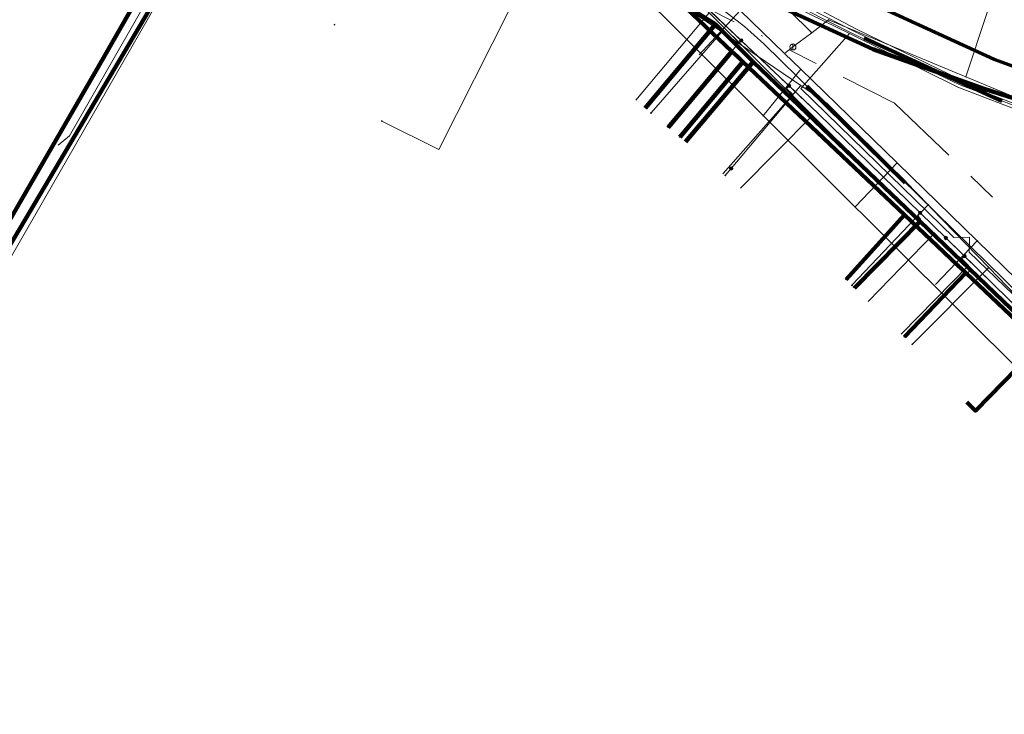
# Model space of a CAD drawing. Header units: metres. Extents: x 98902 to 136161, y 449037 to 499677.
# Tile 146 of 200: x 113624 to 113689, y 483412 to 483458. Entities that reach past the tile are written whole.
import ezdxf
from ezdxf.lldxf.tags import DXFTag

# ---------------------------------------------------------------- set-up
doc = ezdxf.new("R2010")
doc.units = ezdxf.units.M
doc.linetypes.add('RI-OVERIG', pattern=[17, 5, -2, 2, -2, 0, -2, 2, -2])
for name, color, linetype, lineweight in [('B-WE-KL-DATA-G', 90, 'KL-DATA-N', 18), ('B-WE-KL-DATA_DUCT-G', 90, 'Continuous', 100), ('B-WE-KL-DATA_HULPSTUK-S', 90, 'Continuous', 25), ('B-WE-KL-DATA_KABELBED-G', 90, 'Continuous', 100), ('B-WE-KL-ET_LS-G', 190, 'KL-LS-N', 18), ('B-WE-KL-ET_LS_HULPSTUK-S', 190, 'Continuous', 25), ('B-WE-KL-ET_LS_MANTELBUIS-G', 190, 'Continuous', 100), ('B-WE-KL-GAS_LD-G', 50, 'KL-GAS-LD-N', 18), ('B-WE-KL-GAS_LD_HULPSTUK-S', 50, 'Continuous', 25), ('B-WE-KL-WATER-G', 170, 'KL-WATER-N', 18), ('B-WE-KL-WATER_HULPSTUK-S', 170, 'Continuous', 25), ('B-WE-RI-VRIJVERVAL-G', 210, 'RI-OVERIG', 18), ('B-WE-RI-VRIJVERVAL_HULPSTUK-S', 210, 'Continuous', 25)]:
    doc.layers.add(name, color=color, linetype=linetype, lineweight=lineweight)
doc.layers.add('B-WE-OG-INFO_EIS VOORZORGSMAATREGEL-GV', color=7, linetype='Continuous', lineweight=70, true_color=0xfa194b)
doc.styles.add('NLCS-ISO', font='NLCS-ISO.ttf')
doc.styles.get("Standard").update_dxf_attribs({"font": 'arial.ttf'})
tags = doc.linetypes.add('KL-DATA-N', pattern='A,4,-1,[101,NLCS.SHX,S=0.5,R=0,X=0,Y=0],-1,4,-1,["D",Standard,S=1,R=0,X=-0.25,Y=-0.5],-1.5', length=12.5).pattern_tags.tags
tags[18] = DXFTag(74, 10)
tags = doc.linetypes.add('KL-GAS-LD-N', pattern='A,4,-1,[69,NLCS.SHX,S=0.5,R=0,X=0,Y=0],-1,4,-1,["L",Standard,S=1,R=0,X=0.25,Y=-0.5],-2', length=13).pattern_tags.tags
tags[18] = DXFTag(74, 10)
tags = doc.linetypes.add('KL-LS-N', pattern='A,4,-1,[103,NLCS.SHX,S=0.75,R=0,X=0,Y=0],-1,4,-1,["L",Standard,S=1,R=0,X=0,Y=-0.5],-2', length=13).pattern_tags.tags
tags[18] = DXFTag(74, 10)
doc.linetypes.add('KL-WATER-N', pattern='A,7,-0.5,[168,NLCS.SHX,S=0.75,R=0,X=0.75,Y=0],-2', length=9.5)

# ---------------------------------------------------------------- blocks, each defined once
blk = doc.blocks.new('SKL-WTB_HULP_OVERIG-SO')
at = {"color": 0, "linetype": 'ByBlock', "lineweight": 18}
for points in [[(-0.14, 0.14), (0.14, -0.14)], [(0.14, 0.14), (-0.14, -0.14)]]:
    blk.add_lwpolyline(points, dxfattribs=at)
at = {"color": 0, "linetype": 'ByBlock', "lineweight": 18, "style": 'NLCS-ISO', "flags": 1}
for tag, p in [('TYPE', (1.5, 0)), ('OMSCHRIJVING', (1.5, -3)), ('LABEL', (1.5, -1.5))]:
    blk.add_attdef(tag, p, '', height=1, dxfattribs=at)
blk = doc.blocks.new('SKL-WTB_HULP_AFSLUITER-SO')
at = {"color": 0, "linetype": 'ByBlock', "lineweight": 18}
blk.add_lwpolyline([(0, 0.8), (0, -0.8)], dxfattribs=at)
blk.add_circle((0, 0), 1, dxfattribs=at)
at = {"color": 0, "linetype": 'ByBlock', "lineweight": 18, "style": 'NLCS-ISO', "flags": 1}
for tag, p in [('TYPE', (1.5, 0)), ('OMSCHRIJVING', (1.5, -3)), ('LABEL', (1.5, -1.5))]:
    blk.add_attdef(tag, p, '', height=1, dxfattribs=at)
blk = doc.blocks.new('SKL-WTB_HULP_MOF-SO')
at = {"linetype": 'ByBlock', "lineweight": 18}
h = blk.add_hatch(color=0, dxfattribs=at)
h.dxf.hatch_style = 1
h.paths.add_polyline_path([(-0.5625, 0, 1), (0.5625, 0, 1)])
at = {"color": 0, "linetype": 'ByBlock', "lineweight": 18}
blk.add_circle((0, 0), 0.5625, dxfattribs=at)
at = {"color": 0, "linetype": 'ByBlock', "lineweight": 18, "style": 'NLCS-ISO', "flags": 1}
for tag, p in [('TYPE', (1.5, 0)), ('OMSCHRIJVING', (1.5, -3)), ('LABEL', (1.5, -1.5))]:
    blk.add_attdef(tag, p, '', height=1, dxfattribs=at)
blk = doc.blocks.new('SRI-HULP_OVERIG-SO')
at = {"color": 0, "linetype": 'ByBlock', "lineweight": 18}
for points in [[(-0.14, 0.14), (0.14, -0.14)], [(0.14, 0.14), (-0.14, -0.14)]]:
    blk.add_lwpolyline(points, dxfattribs=at)
at = {"color": 0, "linetype": 'ByBlock', "lineweight": 18, "style": 'NLCS-ISO', "flags": 1}
for tag, p in [('TYPE', (1.5, 0)), ('OMSCHRIJVING', (1.5, -3)), ('LABEL', (1.5, -1.5))]:
    blk.add_attdef(tag, p, '', height=1, dxfattribs=at)

msp = doc.modelspace()

# ---------------------------------------------------------------- linework, layer by layer
at = {"layer": 'B-WE-KL-DATA-G', "flags": 128}
for points in [[(113535.491, 483055.979), (113536.441, 483061.533), (113541.204, 483090.06), (113544.755, 483111.663), (113544.948, 483113.188), (113545.552, 483113.661), (113549.403, 483113.284), (113549.712, 483115.832), (113556.149, 483154.735), (113556.905, 483157.96), (113557.638, 483158.283), (113564.196, 483156.367), (113565.152, 483156.501), (113565.304, 483157.274), (113566.303, 483163.064), (113567.239, 483167.86), (113568.822, 483177.215), (113571.011, 483186.366), (113575.093, 483200.14), (113581.278, 483218.983), (113581.153, 483219.694), (113580.136, 483220.401), (113567.909, 483226.706), (113567.782, 483227.322), (113570.165, 483232.317), (113570.594, 483233.111), (113580.706, 483254.894), (113584.469, 483259.021), (113587.04, 483261.968), (113606.578, 483283.49), (113609.02, 483286.265), (113630.079, 483309.542), (113632.569, 483311.539), (113633.404, 483312.497), (113636.4, 483315.955), (113638.079, 483318.233), (113642.136, 483322.917), (113643.875, 483324.654), (113647.079, 483324.177), (113649.586, 483324.356), (113667.625, 483344.527), (113668.375, 483345.834), (113670.095, 483347.805), (113670.493, 483349.535), (113674.045, 483353.336), (113676.564, 483355.323), (113679.675, 483356.296), (113680.833, 483356.834), (113685.258, 483361.329), (113704.516, 483381.087), (113707.238, 483383.933), (113717.835, 483394.742), (113719.221, 483396.196), (113721.66, 483398.749), (113725.277, 483402.474), (113725.715, 483403.225), (113725.916, 483404.181), (113706.127, 483423.402), (113687.191, 483441.762), (113678.045, 483450.608), (113669.183, 483459.437), (113668.394, 483459.986), (113655.761, 483466.358), (113655.138, 483466.897), (113654.638, 483467.322), (113655.261, 483468.556), (113659.235, 483476.766), (113658.824, 483477.959), (113655.692, 483479.529), (113655.018, 483479.802), (113649.581, 483483.544), (113649.242, 483484.034), (113648.867, 483484.47), (113639.302, 483489.546), (113600.784, 483508.808), (113581.045, 483518.696), (113579.755, 483520.415), (113579.424, 483521.384), (113580.201, 483523.009), (113586.556, 483530.359), (113601.948, 483547.562), (113618.417, 483566.005)], [(113612.36, 483488.97), (113634.82, 483478.04), (113659.95, 483465.4), (113726, 483399.61), (113726, 483399.6)], [(113658.644, 483478.049), (113658.824, 483477.959), (113659.235, 483476.766), (113655.261, 483468.556), (113654.638, 483467.322), (113655.138, 483466.897), (113655.761, 483466.358), (113657.677, 483465.392), (113668.394, 483459.986), (113669.183, 483459.437), (113669.826, 483458.798), (113678.045, 483450.608), (113687.191, 483441.762), (113706.127, 483423.402), (113707.812, 483421.765), (113722.924, 483407.088)], [(113642.857, 483471.243), (113642.989, 483471.513), (113640.433, 483472.757), (113637.34, 483466.79), (113618.864, 483435.55), (113615.598, 483437.4)], [(113640.433, 483472.757), (113637.34, 483466.79), (113618.864, 483435.55)], [(113686.892, 483432.972), (113687.467, 483432.408), (113692.027, 483437.053), (113683.792, 483444.953), (113681.41, 483447.238), (113672.733, 483455.544), (113670.251, 483458.032), (113668.969, 483458.842), (113657.266, 483464.565), (113650.936, 483467.645), (113647.889, 483469.128), (113647.575, 483469.281), (113642.989, 483471.513), (113642.857, 483471.243)], [(113691.986, 483429.045), (113691.482, 483429.537), (113695.54, 483433.682), (113692.027, 483437.053), (113683.792, 483444.953), (113681.41, 483447.238), (113672.733, 483455.544), (113670.251, 483458.032), (113668.969, 483458.842), (113657.266, 483464.565), (113650.936, 483467.645), (113647.889, 483469.128), (113647.575, 483469.281), (113642.989, 483471.513), (113642.857, 483471.243)], [(113642.857, 483471.243), (113642.989, 483471.513), (113647.575, 483469.281), (113647.889, 483469.128), (113650.936, 483467.645), (113657.266, 483464.565), (113668.969, 483458.842), (113670.251, 483458.032), (113665.578, 483452.473)], [(113642.857, 483471.243), (113642.989, 483471.513), (113647.575, 483469.281), (113647.889, 483469.128), (113650.936, 483467.645), (113657.266, 483464.565), (113668.969, 483458.842), (113670.251, 483458.032), (113672.733, 483455.544), (113668.26, 483450.224)], [(113642.857, 483471.243), (113642.989, 483471.513), (113647.575, 483469.281), (113647.889, 483469.128), (113650.936, 483467.645), (113657.266, 483464.565), (113668.969, 483458.842), (113670.251, 483458.032), (113672.733, 483455.544), (113681.41, 483447.238), (113683.792, 483444.953), (113679.46, 483440.541)], [(113664.955, 483453.003), (113669.826, 483458.798)], [(113669.826, 483458.798), (113673.936, 483454.703)], [(113673.936, 483454.703), (113676.676, 483451.971)], [(113671.892, 483447.171), (113676.676, 483451.971)], [(113676.676, 483451.971), (113678.045, 483450.608), (113685.804, 483443.104)], [(113680.36, 483439.65), (113684.73, 483444.15), (113685.804, 483443.104)], [(113685.804, 483443.104), (113685.827, 483443.081)], [(113685.827, 483443.081), (113686.362, 483442.564)], [(113686.362, 483442.564), (113687.177, 483441.776)], [(113682.79, 483437.28), (113687.177, 483441.776)], [(113687.177, 483441.776), (113687.191, 483441.762)], [(113687.191, 483441.762), (113701.291, 483428.091)]]:
    msp.add_lwpolyline(points, dxfattribs=at)
at = {"layer": 'B-WE-KL-DATA_DUCT-G', "flags": 128}
msp.add_lwpolyline([(113615.583, 483437.403), (113618.864, 483435.55), (113637.34, 483466.79), (113640.895, 483473.648), (113641, 483473.594)], dxfattribs=at)
at = {"layer": 'B-WE-KL-DATA_KABELBED-G', "flags": 128}
for points in [[(113581.417, 483505.163), (113591.537, 483500), (113612.012, 483489.555), (113614.595, 483488.237), (113622.73, 483484.086), (113623.532, 483483.677), (113636.082, 483477.274), (113664.358, 483462.849), (113671.333, 483456.233), (113671.703, 483455.882), (113672.055, 483455.548), (113682.759, 483445.394), (113686.286, 483442.049), (113686.822, 483441.54), (113701.62, 483427.504), (113701.847, 483427.288), (113705.599, 483423.729), (113722.248, 483407.936)], [(113640.5, 483474.088), (113633.05, 483461.704), (113629.688, 483455.795), (113619.422, 483438.064), (113615.327, 483430.834), (113613.346, 483427.384), (113609.988, 483429.173)], [(113640.433, 483472.757), (113637.34, 483466.79), (113618.864, 483435.55)], [(113646.909, 483472.403), (113658.41, 483466.611), (113680.666, 483456.386), (113688.036, 483453.742), (113695.266, 483451.456)], [(113670.251, 483458.032), (113668.969, 483458.842), (113657.266, 483464.565)], [(113665.578, 483452.473), (113670.251, 483458.032)], [(113672.733, 483455.544), (113670.251, 483458.032)], [(113671.703, 483455.882), (113671.333, 483456.233), (113667.112, 483451.19)], [(113671.703, 483455.882), (113672.055, 483455.548), (113667.878, 483450.546)], [(113668.26, 483450.224), (113672.733, 483455.544)], [(113681.41, 483447.238), (113672.733, 483455.544)], [(113683.792, 483444.953), (113681.41, 483447.238)], [(113682.759, 483445.394), (113678.893, 483441.105)], [(113679.46, 483440.541), (113683.792, 483444.953)], [(113692.027, 483437.053), (113683.792, 483444.953)], [(113686.286, 483442.049), (113686.822, 483441.54), (113682.754, 483437.315)], [(113686.892, 483432.972), (113687.467, 483432.408), (113692.027, 483437.053)]]:
    msp.add_lwpolyline(points, dxfattribs=at)
at = {"layer": 'B-WE-KL-ET_LS-G', "flags": 128}
for points in [[(113749.382, 483431.923), (113748.262, 483431.905), (113748.149, 483431.911), (113748.039, 483431.935), (113735.11, 483435.769), (113733.986, 483436.175), (113732.917, 483436.709), (113722.35, 483442.783), (113721.969, 483443.173), (113721.85, 483443.704), (113721.938, 483445.321), (113721.684, 483446.043), (113720.994, 483446.374), (113718.636, 483446.502), (113712.426, 483447.179), (113708.556, 483447.706), (113704.591, 483448.402), (113700.064, 483449.415), (113699.537, 483449.545), (113697.299, 483450.097), (113693.535, 483451.128), (113689.528, 483452.611), (113686.298, 483453.857), (113679.129, 483457.419), (113663.584, 483465.012), (113663.049, 483465.281), (113663.003, 483465.795), (113663.296, 483466.343), (113666.293, 483472.546), (113666.114, 483472.892), (113665.755, 483473.07), (113659.061, 483476.384), (113656.44, 483477.682), (113656.247, 483477.851), (113656.163, 483478.093), (113656.016, 483480.048), (113655.905, 483480.436), (113655.65, 483480.749), (113650.606, 483484.852), (113650.461, 483484.934), (113650.297, 483484.964), (113648.359, 483484.988), (113648.272, 483484.995), (113648.186, 483485.014), (113646.131, 483485.612), (113646.089, 483485.626), (113646.049, 483485.643), (113632.543, 483492.319), (113619.834, 483498.601), (113618.998, 483499.014), (113600.655, 483508.079), (113582.1, 483517.248), (113581.952, 483517.36), (113581.855, 483517.519), (113580.672, 483520.627), (113580.659, 483520.668), (113580.649, 483520.711), (113580.202, 483523.044), (113580.149, 483523.191), (113580.053, 483523.315), (113579.42, 483523.909), (113578.897, 483524.399), (113571.797, 483531.058), (113570.159, 483532.518), (113569.845, 483532.708), (113569.483, 483532.771), (113567.36, 483532.747), (113565.881, 483532.85), (113564.347, 483533.189), (113562.914, 483533.745), (113561.484, 483534.558), (113560.89, 483535.081), (113559.133, 483536.625), (113556.67, 483538.792), (113551.592, 483543.378), (113546.499, 483547.978), (113546.1, 483548.328), (113546.061, 483548.359), (113546.019, 483548.386), (113545.595, 483548.63), (113545.55, 483548.659), (113545.509, 483548.692), (113540.845, 483552.909), (113534.673, 483558.323), (113527.751, 483563.755), (113524.127, 483566.387), (113516.936, 483571.717), (113516.174, 483572.182), (113510.499, 483576.247), (113502.041, 483582.306), (113501.839, 483582.634), (113501.929, 483583.008), (113509.789, 483593.725), (113520.291, 483607.879), (113520.622, 483608.204), (113521.037, 483608.413), (113523.959, 483609.352), (113524.376, 483609.562), (113524.709, 483609.891), (113528.157, 483614.584), (113531.745, 483618.747), (113531.865, 483619.108), (113531.697, 483619.449), (113530.089, 483620.864), (113529.923, 483621.186), (113530.018, 483621.537), (113531.315, 483623.288)], [(113749.378, 483432.167), (113748.258, 483432.149), (113748.183, 483432.154), (113748.108, 483432.17), (113735.179, 483436.003), (113734.082, 483436.4), (113733.039, 483436.921), (113726.063, 483440.931), (113722.656, 483442.889), (113722.276, 483443.279), (113722.156, 483443.81), (113722.254, 483445.604), (113722, 483446.326), (113721.31, 483446.657), (113718.66, 483446.801), (113712.463, 483447.477), (113708.602, 483448.002), (113704.649, 483448.696), (113700.133, 483449.707), (113699.609, 483449.836), (113697.375, 483450.388), (113693.62, 483451.416), (113690.072, 483452.628), (113686.379, 483454.044), (113679.41, 483457.382), (113664.674, 483464.799), (113663.937, 483465.17), (113663.361, 483465.46), (113663.275, 483465.685), (113663.295, 483466.007), (113666.423, 483472.419), (113666.387, 483472.913), (113666.111, 483473.228), (113658.931, 483476.783), (113656.726, 483477.875), (113656.533, 483478.044), (113656.449, 483478.286), (113656.306, 483480.199), (113656.195, 483480.588), (113655.939, 483480.9), (113650.714, 483485.15), (113650.569, 483485.232), (113650.405, 483485.262), (113648.363, 483485.288), (113648.316, 483485.292), (113648.27, 483485.302), (113646.264, 483485.88), (113646.222, 483485.895), (113646.182, 483485.913), (113632.676, 483492.588), (113619.131, 483499.283), (113602.966, 483507.271), (113600.788, 483508.348), (113582.339, 483517.465), (113582.19, 483517.577), (113582.093, 483517.735), (113580.951, 483520.738), (113580.939, 483520.775), (113580.929, 483520.813), (113580.414, 483523.273), (113580.36, 483523.415), (113580.266, 483523.535), (113579.623, 483524.138), (113579.106, 483524.623), (113571.28, 483531.963), (113571.122, 483532.331), (113571.285, 483532.697), (113575.434, 483536.485), (113578.533, 483539.971), (113579.07, 483540.576), (113581.743, 483543.582), (113581.858, 483543.811), (113581.845, 483544.068), (113581.083, 483546.435), (113592.75, 483559.647), (113596.466, 483564.141), (113605.49, 483574.507)], [(113709.63, 483420.86), (113709.63, 483420.87), (113704.975, 483425.175), (113701.5, 483428.39), (113691.67, 483437.83), (113685.51, 483443.87), (113677.07, 483452.1), (113668.67, 483460.08), (113658.05, 483465.91), (113644.49, 483472.07), (113640.37, 483474.01), (113639.79, 483474.29), (113634.49, 483476.8), (113634.287, 483476.927), (113633.905, 483477.109), (113606.878, 483490.784), (113606.44, 483491.01), (113597.53, 483495.79), (113594.54, 483497.23), (113590.79, 483498.45), (113589.432, 483499.157), (113575.18, 483506.58), (113573.92, 483506.31), (113568.35, 483510.14), (113567.85, 483510.4), (113560.22, 483517.05), (113560.02, 483517.23), (113548.775, 483528.914), (113548.48, 483529.22), (113545.552, 483531.892), (113534.06, 483542.38), (113534.06, 483542.39), (113532.17, 483544.1), (113532.17, 483544.11), (113529.37, 483546.66), (113526.86, 483548.94), (113526.64, 483548.68)], [(113749.374, 483432.411), (113748.255, 483432.393), (113748.216, 483432.396), (113748.178, 483432.404), (113735.249, 483436.238), (113734.179, 483436.624), (113733.161, 483437.133), (113722.962, 483442.995), (113722.582, 483443.385), (113722.462, 483443.916), (113722.57, 483445.888), (113722.316, 483446.61), (113721.626, 483446.941), (113718.684, 483447.1), (113712.499, 483447.775), (113708.648, 483448.299), (113704.708, 483448.991), (113700.202, 483449.999), (113699.681, 483450.128), (113697.45, 483450.678), (113693.704, 483451.704), (113689.781, 483452.866), (113686.419, 483454.163), (113679.492, 483457.53), (113664.809, 483465.067), (113664.011, 483465.468), (113663.672, 483465.638), (113663.523, 483465.81), (113663.476, 483466.057), (113666.639, 483472.606), (113666.651, 483473.035), (113666.467, 483473.387), (113657.012, 483478.068), (113656.82, 483478.237), (113656.736, 483478.479), (113656.527, 483481.256), (113656.576, 483481.649), (113656.774, 483481.992), (113659.553, 483485.144), (113660.354, 483486.053), (113677.442, 483505.065), (113689.898, 483518.995)], [(113749.371, 483432.656), (113748.251, 483432.638), (113748.249, 483432.638), (113748.247, 483432.638), (113735.318, 483436.472), (113734.275, 483436.849), (113733.283, 483437.345), (113723.269, 483443.1), (113722.888, 483443.49), (113722.769, 483444.022), (113722.886, 483446.171), (113722.632, 483446.893), (113721.942, 483447.224), (113718.709, 483447.4), (113712.536, 483448.072), (113704.767, 483449.285), (113697.526, 483450.968), (113693.789, 483451.992), (113689.711, 483453.098), (113686.551, 483454.319), (113679.575, 483457.707), (113669.131, 483463.227), (113668.668, 483463.46), (113663.983, 483465.818), (113663.768, 483465.896), (113663.721, 483466.147), (113666.77, 483472.451), (113666.997, 483473.011), (113666.778, 483473.567), (113657.299, 483478.261), (113657.106, 483478.43), (113657.022, 483478.672), (113656.836, 483481.152), (113656.885, 483481.545), (113657.083, 483481.888), (113681.789, 483509.443), (113690.158, 483518.824)], [(113594.101, 483511.414), (113594.311, 483511.115), (113594.396, 483510.954), (113594.523, 483510.612), (113594.564, 483510.434), (113594.6, 483510.071), (113594.595, 483509.888), (113594.55, 483509.61), (113594.453, 483509.435), (113594.301, 483509.305), (113594.113, 483509.236), (113593.848, 483509.227), (113593.682, 483509.183), (113593.58, 483509.13), (113593.49, 483509.06), (113593.381, 483508.927), (113589.822, 483501.832), (113589.562, 483501.199), (113589.351, 483500.547), (113589.305, 483500.312), (113589.297, 483500.192), (113589.312, 483499.952), (113589.335, 483499.834), (113589.411, 483499.607), (113589.464, 483499.499), (113589.595, 483499.298), (113589.759, 483499.123), (113590.012, 483498.935), (113590.278, 483498.765), (113590.556, 483498.616), (113636.281, 483476.095), (113637.052, 483475.743), (113637.843, 483475.442), (113639.464, 483474.947), (113640.256, 483474.646), (113641.025, 483474.289), (113648.062, 483470.823), (113649.609, 483470.04), (113651.136, 483469.222), (113654.152, 483467.514), (113655.679, 483466.696), (113657.225, 483465.913), (113667.869, 483460.671), (113669.375, 483459.854), (113670.812, 483458.921), (113672.17, 483457.876), (113673.44, 483456.726), (113726.972, 483404.198), (113727.104, 483404.097), (113727.313, 483404.021), (113727.536, 483404.022), (113727.744, 483404.1), (113727.876, 483404.203), (113735.408, 483411.881), (113740.867, 483417.482), (113742.478, 483419.158), (113744.066, 483420.856), (113745.679, 483422.631), (113745.793, 483422.818), (113745.839, 483422.957), (113745.861, 483423.102), (113745.857, 483423.249), (113745.827, 483423.392), (113745.772, 483423.528), (113745.694, 483423.652), (113745.596, 483423.761), (113745.478, 483423.851)], [(113644.304, 483475.34), (113643.567, 483474.863), (113641.804, 483475.729), (113627.439, 483450.63), (113626.69, 483450.008)], [(113644.49, 483472.08), (113644.49, 483472.07), (113646.403, 483471.205), (113648.76, 483470.13), (113648.76, 483470.12), (113654.52, 483467.51), (113654.52, 483467.5), (113657.785, 483466.033), (113658.05, 483465.91), (113668.67, 483460.08), (113668.67, 483460.07), (113669.35, 483459.43), (113669.35, 483459.42), (113671.948, 483456.961), (113673.85, 483455.16), (113673.85, 483455.15), (113675.119, 483453.948), (113677.07, 483452.1), (113683.01, 483446.3), (113683.01, 483446.29), (113683.8, 483445.526), (113685.51, 483443.87), (113685.51, 483443.86), (113686.74, 483442.658), (113688.61, 483440.83), (113688.61, 483440.82), (113691.67, 483437.83), (113697.651, 483432.1), (113699.163, 483430.642), (113701.5, 483428.39), (113701.5, 483428.38)], [(113679.129, 483457.419), (113675.896, 483453.766), (113686.044, 483443.884), (113687.062, 483443.903)], [(113671.948, 483456.961), (113671.773, 483456.776), (113667.084, 483451.214)], [(113675.119, 483453.948), (113674.947, 483453.767), (113675.387, 483453.35), (113671.28, 483448.471)], [(113671.28, 483448.471), (113670.893, 483448.011)], [(113683.8, 483445.526), (113683.624, 483445.345), (113683.835, 483445.14), (113679.393, 483440.615)], [(113687.062, 483443.903), (113687.049, 483442.923), (113704.594, 483426.032), (113705.526, 483426)], [(113686.74, 483442.658), (113686.563, 483442.477), (113687.014, 483442.035), (113682.564, 483437.502)]]:
    msp.add_lwpolyline(points, dxfattribs=at)
at = {"layer": 'B-WE-KL-ET_LS_MANTELBUIS-G', "flags": 128}
for points in [[(113680.092, 483457.099), (113689.216, 483452.929)], [(113682.82, 483447.522), (113676.296, 483453.924)]]:
    msp.add_lwpolyline(points, dxfattribs=at)
at = {"layer": 'B-WE-KL-GAS_LD-G', "flags": 128}
for points in [[(113610.475, 483419.638), (113611.784, 483422.127), (113622.479, 483440.734), (113637.429, 483466.744), (113640.712, 483472.456)], [(113714.822, 483415.57), (113713.098, 483417.239), (113709.126, 483420.934), (113704.937, 483424.947), (113702.262, 483427.661), (113701.354, 483428.594), (113696.459, 483433.621), (113692.021, 483438.096), (113688.347, 483441.9), (113684.563, 483445.817), (113684.341, 483446.047), (113682.864, 483447.577), (113677.648, 483452.784), (113675.899, 483453.971), (113670.658, 483457.527), (113666.77, 483460.165), (113657.33, 483464.47), (113645.695, 483469.994), (113641.653, 483471.991)], [(113657.33, 483464.47), (113655.013, 483459.869), (113656.616, 483459.062), (113651.91, 483449.715), (113648.14, 483451.615)], [(113665.973, 483452.147), (113670.658, 483457.527)], [(113670.754, 483448.138), (113675.899, 483453.971)], [(113679.286, 483440.72), (113684.341, 483446.047)], [(113683.274, 483436.805), (113688.347, 483441.9)]]:
    msp.add_lwpolyline(points, dxfattribs=at)
at = {"layer": 'B-WE-KL-WATER-G', "flags": 128}
for points in [[(113571.856, 483510.147), (113572.817, 483509.283), (113574.316, 483507.936), (113589.481, 483500), (113594.43, 483497.473), (113600.07, 483494.593), (113606.571, 483491.274), (113606.933, 483491.104), (113617.163, 483486.291), (113620.589, 483484.68), (113623.848, 483483.147), (113629.222, 483480.619), (113629.28, 483480.589), (113633.62, 483478.381), (113639.416, 483475.432), (113639.859, 483475.206), (113646.593, 483471.779), (113646.772, 483471.687), (113656.803, 483466.538), (113658.049, 483465.898), (113661.945, 483464.075), (113667.767, 483461.352), (113671.594, 483459.221), (113671.881, 483458.942), (113674.813, 483456.094), (113675.892, 483455.046), (113682.281, 483448.839), (113683.214, 483447.933), (113687.587, 483443.664), (113702.457, 483429.148), (113703.101, 483428.519), (113717.091, 483414.746), (113724.386, 483407.563), (113725.658, 483406.288), (113726.128, 483404.762), (113729.525, 483400.967), (113736.253, 483393.45), (113736.701, 483392.95)], [(113676.616, 483457.472), (113675.134, 483458.953), (113675.046, 483459.233), (113677.686, 483464.535), (113681.199, 483471.538)], [(113686.824, 483454.544), (113690.883, 483466.838)], [(113671.881, 483458.942), (113669.165, 483456.005)], [(113722.027, 483446.979), (113711.777, 483447.274), (113701.843, 483448.549), (113701.291, 483449.392), (113700.374, 483448.923), (113700.122, 483449.008), (113686.824, 483454.544), (113677.735, 483458.327), (113676.616, 483457.472), (113675.376, 483456.524), (113674.813, 483456.094)], [(113675.892, 483455.046), (113673.376, 483451.936)], [(113682.281, 483448.839), (113679.508, 483445.956)], [(113687.587, 483443.664), (113684.814, 483440.781)]]:
    msp.add_lwpolyline(points, dxfattribs=at)
at = {"layer": 'B-WE-OG-INFO_EIS VOORZORGSMAATREGEL-GV', "flags": 128}
msp.add_lwpolyline([(113700.762, 483451.307), (113688.706, 483455.687), (113668.883, 483464.808), (113584.776, 483507.885), (113584.18, 483508.357), (113583.329, 483508.743), (113570.571, 483507.819), (113502.798, 483432.565), (113457.999, 483381.818), (113337.007, 483246.665)], dxfattribs=at)
at = {"layer": 'B-WE-RI-VRIJVERVAL-G', "flags": 128}
for points in [[(113648.2, 483470), (113682.1, 483452.8)], [(113682.1, 483452.8), (113708.8, 483427.2)]]:
    msp.add_lwpolyline(points, dxfattribs=at)

# ---------------------------------------------------------------- block references
at = {"layer": 'B-WE-KL-DATA_HULPSTUK-S', "xscale": 0.2, "yscale": 0.2, "zscale": 0.2}
for name, p in [('SKL-WTB_HULP_MOF-SO', (113671.703, 483455.882)), ('SKL-WTB_HULP_OVERIG-SO', (113671.703, 483455.882)), ('SKL-WTB_HULP_OVERIG-SO', (113671.703, 483455.882)), ('SKL-WTB_HULP_OVERIG-SO', (113673.936, 483454.703)), ('SKL-WTB_HULP_OVERIG-SO', (113667.112, 483451.19)), ('SKL-WTB_HULP_OVERIG-SO', (113667.878, 483450.546)), ('SKL-WTB_HULP_MOF-SO', (113682.759, 483445.394)), ('SKL-WTB_HULP_OVERIG-SO', (113682.759, 483445.394)), ('SKL-WTB_HULP_MOF-SO', (113686.286, 483442.049)), ('SKL-WTB_HULP_OVERIG-SO', (113686.286, 483442.049)), ('SKL-WTB_HULP_OVERIG-SO', (113686.362, 483442.564)), ('SKL-WTB_HULP_OVERIG-SO', (113678.893, 483441.105)), ('SKL-WTB_HULP_OVERIG-SO', (113682.754, 483437.315))]:
    msp.add_blockref(name, p, dxfattribs=at)
at = {"layer": 'B-WE-KL-ET_LS_HULPSTUK-S', "xscale": 0.2, "yscale": 0.2, "zscale": 0.2}
for name, p in [('SKL-WTB_HULP_MOF-SO', (113671.948, 483456.961)), ('SKL-WTB_HULP_MOF-SO', (113675.119, 483453.948)), ('SKL-WTB_HULP_OVERIG-SO', (113667.084, 483451.214)), ('SKL-WTB_HULP_MOF-SO', (113671.28, 483448.471)), ('SKL-WTB_HULP_OVERIG-SO', (113670.893, 483448.011)), ('SKL-WTB_HULP_MOF-SO', (113683.8, 483445.526)), ('SKL-WTB_HULP_MOF-SO', (113685.51, 483443.86)), ('SKL-WTB_HULP_MOF-SO', (113686.74, 483442.658)), ('SKL-WTB_HULP_OVERIG-SO', (113679.393, 483440.615)), ('SKL-WTB_HULP_OVERIG-SO', (113682.564, 483437.502))]:
    msp.add_blockref(name, p, dxfattribs=at)
at = {"layer": 'B-WE-KL-GAS_LD_HULPSTUK-S', "xscale": 0.2, "yscale": 0.2, "zscale": 0.2}
for p in [(113645, 483458), (113670.658, 483457.527), (113675.899, 483453.971), (113665.973, 483452.147), (113648.14, 483451.615), (113670.754, 483448.138), (113684.341, 483446.047), (113688.347, 483441.9), (113679.286, 483440.72), (113683.274, 483436.805)]:
    msp.add_blockref('SKL-WTB_HULP_OVERIG-SO', p, dxfattribs=at)
at = {"layer": 'B-WE-KL-WATER_HULPSTUK-S', "xscale": 0.2, "yscale": 0.2, "zscale": 0.2}
for name, p in [('SKL-WTB_HULP_OVERIG-SO', (113677.735, 483458.327)), ('SKL-WTB_HULP_OVERIG-SO', (113676.616, 483457.472)), ('SKL-WTB_HULP_AFSLUITER-SO', (113675.376, 483456.524)), ('SKL-WTB_HULP_OVERIG-SO', (113674.813, 483456.094)), ('SKL-WTB_HULP_OVERIG-SO', (113675.892, 483455.046)), ('SKL-WTB_HULP_OVERIG-SO', (113686.824, 483454.544)), ('SKL-WTB_HULP_OVERIG-SO', (113682.281, 483448.839)), ('SKL-WTB_HULP_OVERIG-SO', (113687.587, 483443.664))]:
    msp.add_blockref(name, p, dxfattribs=at)
at = {"layer": 'B-WE-RI-VRIJVERVAL_HULPSTUK-S', "xscale": 0.2, "yscale": 0.2, "zscale": 0.2}
msp.add_blockref('SRI-HULP_OVERIG-SO', (113682.1, 483452.8), dxfattribs=at)

doc.saveas('drawing.dxf')
